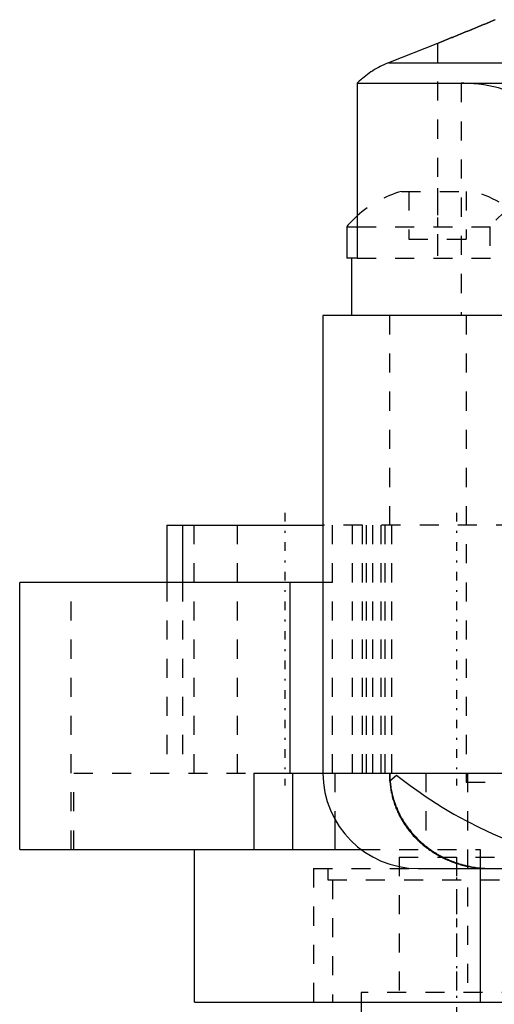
# Model space of a CAD drawing. Extents: x -584 to 223, y -128 to 128.
# Tile 12 of 20: x -168 to -143, y 53 to 104. Entities that reach past the tile are written whole.
import ezdxf

# ---------------------------------------------------------------- set-up
doc = ezdxf.new("R2010")
doc.units = 0
doc.linetypes.add('CENTER', pattern=[1.5, 0.45, -0.5, 0.05, -0.5])
doc.linetypes.add('DASHED', pattern=[2, 1, -1])
for name, color, linetype in [('AM_0', 7, 'CONTINUOUS'), ('AM_3', 7, 'DASHED'), ('AM_7', 7, 'CENTER')]:
    doc.layers.add(name, color=color, linetype=linetype)

msp = doc.modelspace()

# ---------------------------------------------------------------- linework, layer by layer
at = {"layer": 'AM_0', "color": 7, "linetype": 'CONTINUOUS'}
for p, q in [((-146, 103.26), (-148.559, 102.243)), ((-148.559, 102.243), (-96, 102.243)), ((-150.211, 101.171), (-96, 101.171)), ((-150.211, 101.171), (-150.211, 92)), ((-150.75, 93.646), (-150.75, 92)), ((-150.75, 93.646), (-150.213, 93.646)), ((-150.211, 92), (-150.75, 92)), ((-150.5, 92), (-150.5, 89)), ((-152, 89), (-152, 65)), ((-93.003, 89), (-152, 89)), ((-160.191, 78), (-160.191, 75)), ((-160.191, 78), (-152, 78)), ((-159.363, 78), (-159.363, 75)), ((-152, 75), (-167.896, 75)), ((-167.896, 61), (-167.896, 75)), ((-153.714, 65), (-153.714, 75)), ((-155.627, 65), (-97.004, 65)), ((-155.627, 65), (-155.627, 61)), ((-153.597, 65), (-153.597, 61)), ((-151.374, 62.578), (-151.374, 61)), ((-167.896, 61), (-150, 61)), ((-158.739, 53), (-158.739, 61)), ((-147, 60), (-97.01, 60)), ((-143.755, 60), (-143.755, 53)), ((-158.739, 53), (-143.035, 53)), ((-150, 53.055), (-150, -53.5))]:
    msp.add_line(p, q, dxfattribs=at)
for points in [[(-142.966, 104.5, 0), (-143.041, 104.468, 0), (-143.118, 104.436, 0), (-143.194, 104.404, 0), (-143.272, 104.372, 0), (-143.311, 104.355, 0), (-143.35, 104.339, 0), (-143.428, 104.306, 0), (-143.507, 104.273, 0), (-143.587, 104.24, 0), (-143.666, 104.207, 0), (-143.747, 104.174, 0), (-143.787, 104.158, 0), (-143.827, 104.141, 0), (-143.908, 104.108, 0), (-143.989, 104.074, 0), (-144.071, 104.041, 0), (-144.152, 104.007, 0), (-144.234, 103.973, 0), (-144.275, 103.957, 0), (-144.316, 103.94, 0), (-144.398, 103.906, 0), (-144.48, 103.873, 0), (-144.521, 103.856, 0), (-144.562, 103.839, 0), (-144.644, 103.806, 0), (-144.726, 103.772, 0), (-144.768, 103.756, 0), (-144.809, 103.739, 0), (-144.891, 103.706, 0), (-144.972, 103.673, 0), (-145.054, 103.64, 0), (-145.136, 103.607, 0), (-145.217, 103.574, 0), (-145.257, 103.558, 0), (-145.298, 103.541, 0), (-145.378, 103.509, 0), (-145.459, 103.476, 0), (-145.541, 103.444, 0), (-145.623, 103.411, 0), (-145.706, 103.378, 0), (-145.747, 103.361, 0), (-145.789, 103.344, 0), (-145.873, 103.311, 0), (-145.958, 103.277, 0), (-146, 103.26, 0)], [(-148.559, 102.243, 0), (-148.608, 102.223, 0), (-148.704, 102.183, 0), (-148.801, 102.139, 0), (-148.85, 102.116, 0), (-148.899, 102.093, 0), (-148.997, 102.044, 0), (-149.095, 101.992, 0), (-149.193, 101.938, 0), (-149.29, 101.881, 0), (-149.386, 101.822, 0), (-149.434, 101.791, 0), (-149.481, 101.76, 0), (-149.575, 101.697, 0), (-149.667, 101.631, 0), (-149.757, 101.564, 0), (-149.845, 101.495, 0), (-149.931, 101.424, 0), (-149.973, 101.389, 0), (-150.015, 101.353, 0), (-150.095, 101.28, 0), (-150.173, 101.207, 0), (-150.211, 101.171, 0)]]:
    msp.add_polyline3d(points, dxfattribs=at)
for centre, radius, start, end in [((-146.336, 89.961), 5.75, 132.3716, 140.1405), ((-147, 65), 5, 180, 270)]:
    msp.add_arc(centre, radius, start, end, dxfattribs=at)
at = {"layer": 'AM_3', "color": 6, "linetype": 'DASHED'}
for p, q in [((-146, 103.26), (-146, 92)), ((-144.754, 101.171), (-144.754, 89)), ((-147.879, 95.5), (-144.121, 95.5)), ((-147.5, 95.5), (-147.5, 93)), ((-144.5, 95.5), (-144.5, 93)), ((-150.213, 93.646), (-133.75, 93.646)), ((-143.25, 93.646), (-143.25, 92)), ((-147.5, 93), (-144.5, 93)), ((-150.211, 92), (-115.5, 92)), ((-148.498, 78), (-148.498, 89)), ((-144.5, 89), (-144.5, 64.5)), ((-158.77, 78), (-158.77, 65)), ((-156.5, 78), (-156.5, 65)), ((-131.927, 78), (-152, 78)), ((-151.5, 65), (-151.5, 78)), ((-150.476, 78), (-150.476, 65)), ((-149.941, 78), (-149.941, 65)), ((-149.738, 78), (-149.738, 65)), ((-149.384, 65), (-149.384, 78)), ((-148.972, 78), (-148.972, 65)), ((-148.744, 65), (-148.744, 78)), ((-148.4, 78), (-148.4, 65)), ((-165.195, 61), (-165.195, 75)), ((-160.191, 75), (-160.191, 65)), ((-159.363, 75), (-159.363, 65)), ((-151.491, 75), (-152, 75)), ((-151.491, 65), (-151.491, 75)), ((-165.055, 61), (-165.055, 65)), ((-165.055, 65), (-153.597, 65)), ((-151.374, 65), (-151.374, 62.578)), ((-148.498, 64.604), (-148.498, 65)), ((-148.498, 64.604), (-148.14, 64.9)), ((-146.599, 65), (-146.599, 61)), ((-144.425, 65), (-144.425, 53)), ((-31.5, 64.5), (-144.5, 64.5)), ((-150, 61), (-143.755, 61)), ((-143.755, 61), (-143.755, 60)), ((-148, 60.6), (-142, 60.6)), ((-148, 60.6), (-148, 53)), ((-145, 60.6), (-145, 53)), ((-152.5, 60), (-152.5, 53)), ((-152.5, 60), (-147, 60)), ((-151.75, 60), (-151.75, 59.4)), ((-151.75, 59.4), (-138.25, 59.4)), ((-151.5, 59.4), (-151.5, 53)), ((-131.631, 53.5), (-150, 53.5)), ((-150, 53.5), (-150, 53.055)), ((-143.035, 53), (-138, 53))]:
    msp.add_line(p, q, dxfattribs=at)
for points in [[(-146, 103.26, 0), (-145.958, 103.277, 0), (-145.873, 103.311, 0), (-145.789, 103.344, 0), (-145.747, 103.361, 0), (-145.706, 103.378, 0), (-145.623, 103.411, 0), (-145.541, 103.444, 0), (-145.459, 103.476, 0), (-145.378, 103.509, 0), (-145.298, 103.541, 0), (-145.257, 103.558, 0), (-145.217, 103.574, 0), (-145.136, 103.607, 0), (-145.054, 103.64, 0), (-144.972, 103.673, 0), (-144.891, 103.706, 0), (-144.809, 103.739, 0), (-144.768, 103.756, 0), (-144.726, 103.772, 0), (-144.644, 103.806, 0), (-144.562, 103.839, 0), (-144.521, 103.856, 0), (-144.48, 103.873, 0), (-144.398, 103.906, 0), (-144.316, 103.94, 0), (-144.275, 103.957, 0), (-144.234, 103.973, 0), (-144.152, 104.007, 0), (-144.071, 104.041, 0), (-143.989, 104.074, 0), (-143.908, 104.108, 0), (-143.827, 104.141, 0), (-143.787, 104.158, 0), (-143.747, 104.174, 0), (-143.666, 104.207, 0), (-143.587, 104.24, 0), (-143.507, 104.273, 0), (-143.428, 104.306, 0), (-143.35, 104.339, 0), (-143.311, 104.355, 0), (-143.272, 104.372, 0), (-143.194, 104.404, 0), (-143.118, 104.436, 0), (-143.041, 104.468, 0), (-142.966, 104.5, 0)], [(-140.747, 99.651, 0), (-140.83, 99.75, 0), (-140.985, 99.914, 0), (-141.146, 100.064, 0), (-141.231, 100.136, 0), (-141.318, 100.205, 0), (-141.501, 100.335, 0), (-141.693, 100.457, 0), (-141.896, 100.568, 0), (-142.108, 100.67, 0), (-142.329, 100.763, 0), (-142.443, 100.805, 0), (-142.559, 100.846, 0), (-142.799, 100.919, 0), (-143.046, 100.983, 0), (-143.301, 101.038, 0), (-143.561, 101.083, 0), (-143.823, 101.118, 0), (-143.955, 101.132, 0), (-144.088, 101.144, 0), (-144.354, 101.161, 0), (-144.621, 101.17, 0), (-144.754, 101.171, 0)], [(-148.498, 65, 0), (-148.497, 64.964, 0), (-148.496, 64.893, 0), (-148.494, 64.82, 0), (-148.493, 64.784, 0), (-148.491, 64.747, 0), (-148.486, 64.673, 0), (-148.48, 64.598, 0), (-148.473, 64.523, 0), (-148.465, 64.448, 0), (-148.456, 64.372, 0), (-148.45, 64.334, 0), (-148.445, 64.296, 0), (-148.433, 64.22, 0), (-148.42, 64.145, 0), (-148.405, 64.069, 0), (-148.389, 63.993, 0), (-148.372, 63.918, 0), (-148.363, 63.881, 0), (-148.354, 63.843, 0), (-148.335, 63.769, 0), (-148.314, 63.695, 0), (-148.304, 63.659, 0), (-148.293, 63.622, 0), (-148.27, 63.55, 0), (-148.247, 63.479, 0), (-148.235, 63.443, 0), (-148.222, 63.408, 0), (-148.197, 63.339, 0), (-148.171, 63.27, 0), (-148.144, 63.203, 0), (-148.117, 63.137, 0), (-148.088, 63.072, 0), (-148.074, 63.039, 0), (-148.059, 63.006, 0), (-148.028, 62.94, 0), (-147.995, 62.874, 0), (-147.962, 62.808, 0), (-147.927, 62.742, 0), (-147.891, 62.675, 0), (-147.872, 62.642, 0), (-147.853, 62.609, 0), (-147.815, 62.543, 0), (-147.775, 62.478, 0), (-147.734, 62.413, 0), (-147.692, 62.348, 0), (-147.649, 62.284, 0), (-147.627, 62.253, 0), (-147.605, 62.221, 0), (-147.56, 62.159, 0), (-147.514, 62.097, 0), (-147.467, 62.036, 0), (-147.419, 61.976, 0), (-147.371, 61.917, 0), (-147.347, 61.888, 0), (-147.322, 61.859, 0), (-147.273, 61.802, 0), (-147.223, 61.746, 0), (-147.173, 61.692, 0), (-147.122, 61.638, 0), (-147.071, 61.586, 0), (-147.046, 61.561, 0), (-147.02, 61.536, 0), (-146.969, 61.486, 0), (-146.917, 61.437, 0), (-146.891, 61.413, 0), (-146.864, 61.388, 0), (-146.809, 61.34, 0), (-146.753, 61.291, 0), (-146.725, 61.267, 0), (-146.696, 61.243, 0), (-146.638, 61.196, 0), (-146.578, 61.149, 0), (-146.518, 61.103, 0), (-146.457, 61.057, 0), (-146.395, 61.012, 0), (-146.363, 60.99, 0), (-146.332, 60.968, 0), (-146.268, 60.925, 0), (-146.203, 60.882, 0), (-146.138, 60.841, 0), (-146.073, 60.8, 0), (-146.007, 60.76, 0), (-145.973, 60.741, 0), (-145.94, 60.722, 0), (-145.873, 60.685, 0), (-145.806, 60.648, 0), (-145.739, 60.613, 0), (-145.671, 60.579, 0), (-145.604, 60.546, 0), (-145.57, 60.53, 0), (-145.537, 60.514, 0), (-145.47, 60.484, 0), (-145.403, 60.455, 0), (-145.336, 60.426, 0), (-145.271, 60.4, 0), (-145.204, 60.374, 0), (-145.171, 60.361, 0), (-145.137, 60.348, 0), (-145.068, 60.323, 0), (-144.999, 60.299, 0), (-144.928, 60.276, 0), (-144.857, 60.253, 0), (-144.785, 60.231, 0), (-144.749, 60.221, 0), (-144.712, 60.21, 0), (-144.639, 60.19, 0), (-144.565, 60.171, 0), (-144.527, 60.162, 0), (-144.49, 60.153, 0), (-144.415, 60.135, 0), (-144.34, 60.119, 0), (-144.302, 60.111, 0), (-144.264, 60.104, 0), (-144.188, 60.09, 0), (-144.112, 60.077, 0), (-144.036, 60.064, 0), (-143.96, 60.053, 0), (-143.884, 60.043, 0), (-143.846, 60.039, 0), (-143.808, 60.035, 0), (-143.732, 60.027, 0), (-143.657, 60.02, 0), (-143.582, 60.014, 0), (-143.508, 60.009, 0), (-143.434, 60.006, 0), (-143.397, 60.004, 0), (-143.361, 60.003, 0), (-143.288, 60.001, 0), (-143.217, 60, 0), (-143.181, 60, 0)], [(-148.498, 64.604, 0), (-148.495, 64.57, 0), (-148.49, 64.502, 0), (-148.483, 64.434, 0), (-148.48, 64.399, 0), (-148.476, 64.365, 0), (-148.467, 64.297, 0), (-148.458, 64.229, 0), (-148.447, 64.162, 0), (-148.436, 64.094, 0), (-148.423, 64.026, 0), (-148.417, 63.993, 0), (-148.41, 63.959, 0), (-148.395, 63.892, 0), (-148.38, 63.825, 0), (-148.363, 63.758, 0), (-148.346, 63.692, 0), (-148.328, 63.625, 0), (-148.318, 63.592, 0), (-148.308, 63.559, 0), (-148.288, 63.494, 0), (-148.266, 63.428, 0), (-148.255, 63.395, 0), (-148.244, 63.363, 0), (-148.22, 63.298, 0), (-148.196, 63.233, 0), (-148.184, 63.201, 0), (-148.171, 63.169, 0), (-148.145, 63.105, 0), (-148.117, 63.041, 0), (-148.089, 62.978, 0), (-148.06, 62.915, 0), (-148.03, 62.853, 0), (-148.015, 62.822, 0), (-147.999, 62.791, 0), (-147.967, 62.729, 0), (-147.935, 62.668, 0), (-147.901, 62.607, 0), (-147.866, 62.547, 0), (-147.831, 62.487, 0), (-147.813, 62.457, 0), (-147.795, 62.428, 0), (-147.757, 62.369, 0), (-147.719, 62.31, 0), (-147.68, 62.252, 0), (-147.64, 62.195, 0), (-147.6, 62.138, 0), (-147.579, 62.11, 0), (-147.558, 62.082, 0), (-147.516, 62.026, 0), (-147.473, 61.971, 0), (-147.429, 61.916, 0), (-147.384, 61.862, 0), (-147.338, 61.809, 0), (-147.315, 61.782, 0), (-147.292, 61.756, 0), (-147.245, 61.703, 0), (-147.197, 61.652, 0), (-147.148, 61.601, 0), (-147.099, 61.55, 0), (-147.048, 61.501, 0), (-147.023, 61.476, 0), (-146.997, 61.452, 0), (-146.946, 61.403, 0), (-146.893, 61.356, 0), (-146.867, 61.332, 0), (-146.84, 61.309, 0), (-146.786, 61.263, 0), (-146.732, 61.217, 0), (-146.704, 61.194, 0), (-146.677, 61.172, 0), (-146.621, 61.128, 0), (-146.564, 61.085, 0), (-146.507, 61.042, 0), (-146.45, 61, 0), (-146.391, 60.959, 0), (-146.362, 60.939, 0), (-146.332, 60.919, 0), (-146.273, 60.879, 0), (-146.213, 60.84, 0), (-146.152, 60.802, 0), (-146.091, 60.765, 0), (-146.029, 60.729, 0), (-145.998, 60.711, 0), (-145.967, 60.693, 0), (-145.904, 60.659, 0), (-145.84, 60.625, 0), (-145.776, 60.592, 0), (-145.712, 60.559, 0), (-145.647, 60.528, 0), (-145.615, 60.513, 0), (-145.582, 60.497, 0), (-145.516, 60.468, 0), (-145.45, 60.439, 0), (-145.383, 60.411, 0), (-145.316, 60.384, 0), (-145.249, 60.358, 0), (-145.215, 60.345, 0), (-145.181, 60.333, 0), (-145.113, 60.308, 0), (-145.045, 60.285, 0), (-144.976, 60.262, 0), (-144.906, 60.241, 0), (-144.837, 60.22, 0), (-144.802, 60.21, 0), (-144.767, 60.2, 0), (-144.697, 60.181, 0), (-144.627, 60.163, 0), (-144.591, 60.154, 0), (-144.556, 60.146, 0), (-144.485, 60.13, 0), (-144.414, 60.115, 0), (-144.378, 60.107, 0), (-144.343, 60.1, 0), (-144.271, 60.087, 0), (-144.2, 60.075, 0), (-144.128, 60.063, 0), (-144.056, 60.053, 0), (-143.983, 60.043, 0), (-143.947, 60.039, 0), (-143.911, 60.035, 0), (-143.839, 60.027, 0), (-143.766, 60.02, 0), (-143.693, 60.014, 0), (-143.621, 60.01, 0), (-143.548, 60.006, 0), (-143.511, 60.004, 0), (-143.475, 60.003, 0), (-143.402, 60.001, 0), (-143.329, 60, 0), (-143.293, 60, 0)], [(-148.14, 64.9, 0), (-147.914, 64.72, 0), (-147.432, 64.351, 0), (-146.911, 63.976, 0), (-146.637, 63.788, 0), (-146.353, 63.599, 0), (-145.759, 63.223, 0), (-145.133, 62.852, 0), (-144.476, 62.492, 0), (-143.794, 62.146, 0), (-143.09, 61.817, 0), (-142.731, 61.661, 0), (-142.369, 61.51, 0), (-141.638, 61.228, 0), (-140.9, 60.972, 0), (-140.122, 60.735, 0), (-139.293, 60.517, 0), (-138.421, 60.328, 0), (-137.971, 60.246, 0), (-137.512, 60.175, 0), (-136.575, 60.065, 0), (-135.618, 60.008, 0), (-135.136, 60, 0)]]:
    msp.add_polyline3d(points, dxfattribs=at)
for centre, start, end in [((-146.336, 89.961), 105.5661, 132.3716), ((-145.664, 89.961), 39.8595, 74.4339), ((-138.836, 89.961), 105.5661, 140.1405)]:
    msp.add_arc(centre, 5.75, start, end, dxfattribs=at)
at = {"layer": 'AM_7', "color": 4, "linetype": 'CENTER'}
for p, q in [((-146, 95.675), (-146, 91.825)), ((-154, 78.65), (-154, 64.35)), ((-145, 78.65), (-145, 64.35)), ((-145, 60.475), (-145, 50.025))]:
    msp.add_line(p, q, dxfattribs=at)

doc.saveas('drawing.dxf')
